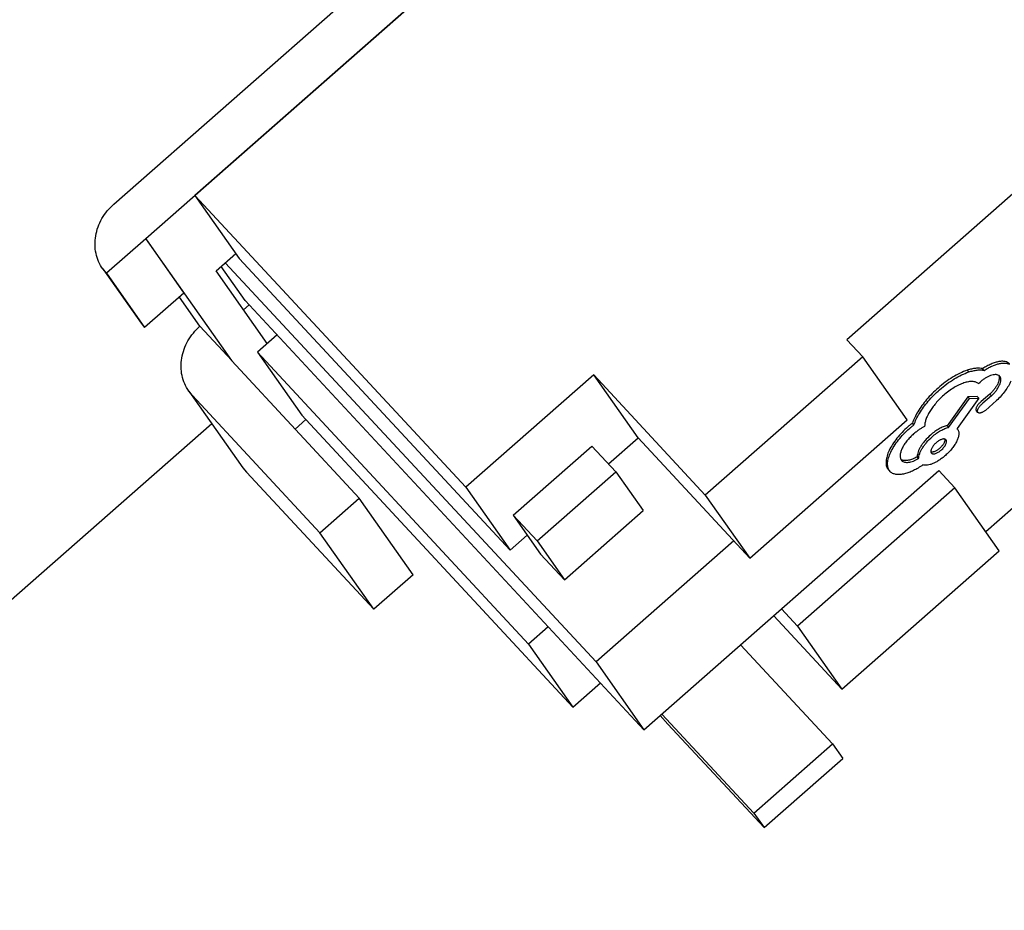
# Model space of a CAD drawing. Header units: millimetres. Extents: x 0 to 297, y 0 to 210.
# Tile 19 of 32: x 26.45 to 30.21, y 110.33 to 113.73. Entities that reach past the tile are written whole.
import ezdxf

# ---------------------------------------------------------------- set-up
doc = ezdxf.new("R2010")
doc.units = ezdxf.units.MM
doc.header["$LTSCALE"] = 16.335
doc.layers.add('BOARD_1_DXF_CONTINUOUS_LINE', color=7, linetype='CONTINUOUS')
doc.layers.add('KEY-SMD_4P-LDXF_CONTINUOUS_LINE', color=7, linetype='CONTINUOUS')

msp = doc.modelspace()

# ---------------------------------------------------------------- linework, layer by layer
at = {"layer": 'BOARD_1_DXF_CONTINUOUS_LINE', "color": 7, "linetype": 'Continuous'}
msp.add_line((27.1856, 112.1885), (15.0436, 101.5201), dxfattribs=at)
at = {"layer": 'KEY-SMD_4P-LDXF_CONTINUOUS_LINE', "color": 7, "linetype": 'Continuous'}
for p, q in [((26.8121, 113.0263), (30.1109, 115.9252)), ((26.9337, 112.8954), (30.2325, 115.7942)), ((30.0457, 115.6301), (27.1204, 113.0595)), ((30.3564, 113.1684), (29.6063, 112.5092)), ((27.1204, 113.0595), (27.2897, 112.8191)), ((27.1204, 113.0595), (28.154, 111.9464)), ((26.9335, 112.8941), (26.7835, 112.7623)), ((26.9335, 112.8941), (27.0793, 112.6869)), ((27.2617, 112.4293), (26.9337, 112.8954)), ((27.2016, 112.7717), (27.2767, 112.8376)), ((27.2897, 112.8191), (28.3232, 111.706)), ((26.7699, 112.779), (26.9157, 112.5719)), ((26.7835, 112.7623), (26.77, 112.7789)), ((27.3128, 112.6582), (27.221, 112.7887)), ((27.2369, 112.8026), (28.6505, 111.2801)), ((26.7835, 112.7623), (26.9293, 112.5551)), ((27.3969, 112.4942), (27.2016, 112.7717)), ((27.0793, 112.6869), (26.9293, 112.5551)), ((27.1401, 112.5603), (27.0618, 112.6716)), ((27.3281, 112.6417), (27.3065, 112.6227)), ((27.3281, 112.6417), (27.3065, 112.6227)), ((27.3128, 112.6582), (28.8327, 111.0212)), ((26.9158, 112.5718), (26.9293, 112.5551)), ((27.2617, 112.4293), (27.1401, 112.5603)), ((27.4344, 112.5272), (27.3594, 112.4613)), ((29.6063, 112.5092), (29.6671, 112.4438)), ((27.3594, 112.4613), (27.5287, 112.2209)), ((27.3594, 112.4613), (28.3929, 111.3482)), ((29.6671, 112.4438), (29.0671, 111.9165)), ((29.8364, 112.2033), (29.6671, 112.4438)), ((27.2616, 112.428), (27.7473, 111.9048)), ((30.1306, 112.3921), (30.1245, 112.3987)), ((30.1361, 111.7774), (30.8771, 112.4286)), ((28.6415, 112.3748), (28.154, 111.9464)), ((28.8107, 112.1344), (28.6415, 112.3748)), ((28.6415, 112.3748), (29.0671, 111.9165)), ((30.0717, 112.386), (30.0657, 112.3925)), ((30.1905, 112.3686), (30.1893, 112.3701)), ((30.1087, 112.3417), (30.1145, 112.3468)), ((27.098, 112.313), (27.3037, 112.0208)), ((27.1116, 112.2962), (27.098, 112.3129)), ((27.5973, 111.773), (27.1116, 112.2962)), ((30.0679, 112.2912), (29.9886, 112.1811)), ((29.9947, 112.1746), (30.074, 112.2847)), ((30.1097, 112.2855), (30.0271, 112.1701)), ((30.1036, 112.292), (30.0679, 112.2912)), ((30.074, 112.2847), (30.0679, 112.2912)), ((30.074, 112.2847), (30.1097, 112.2855)), ((30.1097, 112.2855), (30.1036, 112.292)), ((30.1519, 112.3016), (30.1194, 112.273)), ((30.158, 112.295), (30.1255, 112.2664)), ((30.158, 112.295), (30.1519, 112.3016)), ((30.1194, 112.273), (30.1148, 112.2695)), ((30.1209, 112.263), (30.1255, 112.2664)), ((30.135, 112.2396), (30.1777, 112.2771)), ((28.5622, 111.1077), (27.5287, 112.2209)), ((30.1002, 112.2388), (30.1007, 112.2382)), ((30.1067, 112.2316), (30.1007, 112.2381)), ((30.1067, 112.2316), (30.1063, 112.2322)), ((27.544, 112.2044), (27.5028, 112.1682)), ((29.2363, 111.676), (29.8364, 112.2033)), ((29.8626, 112.1843), (29.8565, 112.1909)), ((29.9886, 112.1811), (29.9947, 112.1746)), ((28.6978, 112.0351), (28.8107, 112.1344)), ((28.8107, 112.1344), (29.2363, 111.676)), ((30.0296, 112.1666), (30.0271, 112.1701)), ((28.3344, 111.8397), (28.6344, 112.1033)), ((28.6344, 112.1033), (28.7256, 112.0051)), ((29.8805, 112.0558), (29.8744, 112.0623)), ((29.814, 112.0505), (29.8157, 112.0484)), ((27.3037, 112.0207), (27.3173, 112.004)), ((27.803, 111.4808), (27.3173, 112.004)), ((28.4256, 111.7415), (28.7256, 112.0051)), ((28.7256, 112.0051), (28.8298, 111.8571)), ((28.8327, 111.0212), (29.9578, 112.0099)), ((29.7629, 112.0163), (29.7656, 112.013)), ((29.7717, 112.0064), (29.7656, 112.013)), ((29.7717, 112.0064), (29.769, 112.0097)), ((30.0186, 111.9444), (29.9578, 112.0099)), ((28.154, 111.9464), (28.3232, 111.706)), ((29.0671, 111.9165), (29.2363, 111.676)), ((30.0186, 111.9444), (29.4186, 111.4171)), ((30.1879, 111.704), (30.0186, 111.9444)), ((27.5973, 111.773), (27.7473, 111.9048)), ((27.953, 111.6126), (27.7473, 111.9048)), ((28.3344, 111.8397), (28.4386, 111.6917)), ((28.3344, 111.8397), (28.4256, 111.7415)), ((28.5298, 111.5935), (28.8298, 111.8571)), ((27.803, 111.4808), (27.5973, 111.773)), ((28.3232, 111.706), (28.3883, 111.7632)), ((28.4256, 111.7415), (28.5298, 111.5935)), ((29.1755, 111.7415), (28.6505, 111.2801)), ((28.4386, 111.6917), (28.5298, 111.5935)), ((29.5878, 111.1767), (30.1879, 111.704)), ((27.953, 111.6126), (27.803, 111.4808)), ((29.3578, 111.4826), (29.4186, 111.4171)), ((29.328, 111.4565), (29.5878, 111.1767)), ((28.4679, 111.4141), (28.3929, 111.3482)), ((29.4186, 111.4171), (29.5878, 111.1767)), ((28.3929, 111.3482), (28.5622, 111.1077)), ((29.2013, 111.3451), (29.5521, 110.9674)), ((28.6505, 111.2801), (28.8327, 111.0212)), ((28.5622, 111.1077), (28.6669, 111.1998)), ((28.9247, 111.0429), (28.8947, 111.0757)), ((28.9013, 111.0815), (29.2521, 110.7037)), ((28.9247, 111.0429), (29.2911, 110.6482)), ((29.2521, 110.7037), (29.5521, 110.9674)), ((29.5521, 110.9674), (29.5911, 110.9119)), ((29.2911, 110.6482), (29.5911, 110.9119)), ((29.2521, 110.7037), (29.2911, 110.6482))]:
    msp.add_line(p, q, dxfattribs=at)
for centre, radius, start, end in [((29.8307, 112.0621), 0.0203, 210.3839, 215.1296), ((29.8248, 112.0694), 0.021, 236.5257, 240.4396), ((29.8255, 112.0707), 0.0225, 240.4831, 245.9885)]:
    msp.add_arc(centre, radius, start, end, dxfattribs=at)
for points, knots in [([(26.77, 112.7789), (26.7637, 112.7878), (26.753, 112.8069), (26.7429, 112.8384), (26.7392, 112.8717), (26.7427, 112.9174), (26.7634, 112.9735), (26.7941, 113.0105), (26.8121, 113.0263)], [0, 0, 0, 0, 0.118712, 0.238315, 0.359727, 0.483489, 0.737678, 1, 1, 1, 1]), ([(26.9337, 112.8954), (26.9336, 112.8953), (26.9334, 112.8951), (26.9333, 112.8946), (26.9334, 112.8942), (26.9335, 112.8941)], [0, 0, 0, 0, 0.264643, 0.520542, 1, 1, 1, 1]), ([(27.098, 112.3129), (27.0918, 112.3217), (27.081, 112.3409), (27.071, 112.3723), (27.0672, 112.4057), (27.0708, 112.4513), (27.0915, 112.5074), (27.1221, 112.5445), (27.1401, 112.5603)], [0, 0, 0, 0, 0.118712, 0.238315, 0.359727, 0.483489, 0.737678, 1, 1, 1, 1]), ([(27.2618, 112.4293), (27.2617, 112.4292), (27.2615, 112.4291), (27.2613, 112.4286), (27.2614, 112.4282), (27.2616, 112.428)], [0, 0, 0, 0, 0.264854, 0.521133, 1, 1, 1, 1]), ([(30.1245, 112.3987), (30.1204, 112.3997), (30.1115, 112.4007), (30.0973, 112.4), (30.0818, 112.3973), (30.0711, 112.3943), (30.0657, 112.3925)], [0, 0, 0, 0, 0.210937, 0.447598, 0.710945, 1, 1, 1, 1]), ([(30.2273, 112.4168), (30.2263, 112.418), (30.2239, 112.4201), (30.2184, 112.4235), (30.2119, 112.4257), (30.2048, 112.4266), (30.1967, 112.4269), (30.1856, 112.4256), (30.1714, 112.422), (30.1563, 112.4163), (30.1404, 112.4085), (30.1299, 112.4022), (30.1245, 112.3987)], [0, 0, 0, 0, 0.041917, 0.084484, 0.174973, 0.224422, 0.277157, 0.393214, 0.524009, 0.669291, 0.828295, 1, 1, 1, 1]), ([(30.1306, 112.3921), (30.1354, 112.3952), (30.1448, 112.4009), (30.1589, 112.4081), (30.1726, 112.4137), (30.1855, 112.4177), (30.1975, 112.4199), (30.2085, 112.4204), (30.2183, 112.4192), (30.2241, 112.417), (30.2267, 112.4155)], [0, 0, 0, 0, 0.165476, 0.32026, 0.46356, 0.594727, 0.713381, 0.819625, 0.914395, 1, 1, 1, 1]), ([(30.0657, 112.3925), (30.0563, 112.3893), (30.0373, 112.3813), (30.0093, 112.366), (29.9812, 112.347), (29.9632, 112.3325), (29.9543, 112.3247)], [0, 0, 0, 0, 0.22618, 0.470396, 0.729472, 1, 1, 1, 1]), ([(29.9604, 112.3181), (29.9692, 112.3259), (29.9873, 112.3405), (30.0154, 112.3594), (30.0434, 112.3748), (30.0624, 112.3827), (30.0717, 112.386)], [0, 0, 0, 0, 0.270528, 0.529604, 0.77382, 1, 1, 1, 1]), ([(30.0717, 112.386), (30.0772, 112.3878), (30.0879, 112.3907), (30.1034, 112.3935), (30.1176, 112.3942), (30.1265, 112.3931), (30.1306, 112.3921)], [0, 0, 0, 0, 0.289055, 0.552402, 0.789063, 1, 1, 1, 1]), ([(30.1856, 112.373), (30.1838, 112.3741), (30.1807, 112.3752), (30.1762, 112.3758), (30.1709, 112.3759), (30.1636, 112.3748), (30.1544, 112.372), (30.1445, 112.3677), (30.1344, 112.3619), (30.1243, 112.3549), (30.1177, 112.3496), (30.1145, 112.3468)], [0, 0, 0, 0, 0.079604, 0.123801, 0.17148, 0.278041, 0.399809, 0.535536, 0.682905, 0.838891, 1, 1, 1, 1]), ([(30.1857, 112.373), (30.1862, 112.372), (30.187, 112.3699), (30.1877, 112.3665), (30.1879, 112.3628), (30.1875, 112.3574), (30.1858, 112.35), (30.1821, 112.3408), (30.1768, 112.3311), (30.1699, 112.3211), (30.1616, 112.3111), (30.1553, 112.3047), (30.1519, 112.3016)], [0, 0, 0, 0, 0.039532, 0.081033, 0.125231, 0.172606, 0.277741, 0.397275, 0.530605, 0.676513, 0.833505, 1, 1, 1, 1]), ([(30.158, 112.295), (30.1615, 112.2983), (30.1681, 112.305), (30.1767, 112.3155), (30.1837, 112.3259), (30.189, 112.336), (30.1925, 112.3455), (30.1939, 112.3531), (30.1939, 112.3586), (30.1934, 112.3623), (30.1923, 112.3657), (30.1911, 112.3677), (30.1905, 112.3686)], [0, 0, 0, 0, 0.169253, 0.328288, 0.475341, 0.608766, 0.727288, 0.830468, 0.876707, 0.919849, 0.960603, 1, 1, 1, 1]), ([(30.1893, 112.3701), (30.189, 112.3704), (30.1879, 112.3715), (30.1866, 112.3724), (30.1856, 112.373)], [0, 0, 0, 0, 0.24756, 1, 1, 1, 1]), ([(29.9543, 112.3247), (29.9388, 112.3111), (29.9174, 112.2895), (29.8928, 112.2584), (29.8822, 112.2425), (29.8773, 112.2345)], [0, 0, 0, 0, 0.518275, 0.764306, 1, 1, 1, 1]), ([(30.1087, 112.3417), (30.1073, 112.343), (30.104, 112.3452), (30.0984, 112.3476), (30.0922, 112.3491), (30.0853, 112.3498), (30.0779, 112.3496), (30.07, 112.3486), (30.0617, 112.3468), (30.0497, 112.3432), (30.034, 112.3368), (30.0148, 112.3264), (29.9952, 112.3132), (29.9825, 112.3029), (29.9761, 112.2974)], [0, 0, 0, 0, 0.038935, 0.079321, 0.12217, 0.168176, 0.217767, 0.271166, 0.328454, 0.389609, 0.523044, 0.670328, 0.829877, 1, 1, 1, 1]), ([(30.2322, 112.3509), (30.2293, 112.3445), (30.2226, 112.3317), (30.2101, 112.313), (30.195, 112.2945), (30.1837, 112.2828), (30.1777, 112.2771)], [0, 0, 0, 0, 0.226927, 0.471087, 0.729791, 1, 1, 1, 1]), ([(29.8834, 112.228), (29.8882, 112.2359), (29.8989, 112.2518), (29.9235, 112.2829), (29.9449, 112.3045), (29.9604, 112.3181)], [0, 0, 0, 0, 0.235694, 0.481725, 1, 1, 1, 1]), ([(29.9761, 112.2974), (29.9706, 112.2924), (29.96, 112.2825), (29.9455, 112.2668), (29.933, 112.2509), (29.9226, 112.2352), (29.9142, 112.2199), (29.908, 112.2051), (29.9042, 112.1913), (29.9033, 112.1822), (29.9033, 112.178)], [0, 0, 0, 0, 0.155654, 0.304548, 0.445583, 0.577665, 0.699773, 0.811071, 0.911084, 1, 1, 1, 1]), ([(30.1148, 112.2695), (30.1133, 112.2682), (30.1105, 112.2655), (30.1067, 112.2611), (30.1037, 112.2568), (30.1013, 112.2526), (30.0996, 112.2485), (30.0989, 112.2453), (30.0988, 112.243), (30.099, 112.2414), (30.0994, 112.24), (30.0999, 112.2391), (30.1002, 112.2388)], [0, 0, 0, 0, 0.166187, 0.324332, 0.472064, 0.607067, 0.727346, 0.831727, 0.878149, 0.921123, 0.961366, 1, 1, 1, 1]), ([(30.1063, 112.2322), (30.106, 112.2326), (30.1055, 112.2334), (30.1051, 112.2348), (30.1049, 112.2364), (30.105, 112.2388), (30.1057, 112.242), (30.1074, 112.246), (30.1097, 112.2503), (30.1128, 112.2546), (30.1166, 112.2589), (30.1194, 112.2616), (30.1209, 112.263)], [0, 0, 0, 0, 0.038634, 0.078877, 0.121851, 0.168273, 0.272654, 0.392933, 0.527936, 0.675668, 0.833813, 1, 1, 1, 1]), ([(29.8773, 112.2345), (29.8729, 112.2274), (29.8652, 112.2131), (29.8591, 112.1982), (29.8565, 112.1909)], [0, 0, 0, 0, 0.519087, 1, 1, 1, 1]), ([(29.8626, 112.1843), (29.8652, 112.1916), (29.8713, 112.2066), (29.879, 112.2208), (29.8834, 112.228)], [0, 0, 0, 0, 0.480913, 1, 1, 1, 1]), ([(30.135, 112.2396), (30.1336, 112.2384), (30.1308, 112.2363), (30.1266, 112.2337), (30.1224, 112.2316), (30.1185, 112.2302), (30.1148, 112.2294), (30.1116, 112.2293), (30.1092, 112.2299), (30.1077, 112.2307), (30.107, 112.2313), (30.1067, 112.2316)], [0, 0, 0, 0, 0.171347, 0.331754, 0.479455, 0.61281, 0.730589, 0.83251, 0.920314, 0.960652, 1, 1, 1, 1]), ([(29.8394, 112.177), (29.8317, 112.1702), (29.8171, 112.1562), (29.7976, 112.1338), (29.7811, 112.1108), (29.7721, 112.0948), (29.7683, 112.0868)], [0, 0, 0, 0, 0.266034, 0.524116, 0.770043, 1, 1, 1, 1]), ([(29.8565, 112.1909), (29.8536, 112.1886), (29.8478, 112.1841), (29.8422, 112.1794), (29.8394, 112.177)], [0, 0, 0, 0, 0.499494, 1, 1, 1, 1]), ([(29.8455, 112.1704), (29.8482, 112.1728), (29.8539, 112.1775), (29.8597, 112.182), (29.8626, 112.1843)], [0, 0, 0, 0, 0.500506, 1, 1, 1, 1]), ([(29.9033, 112.178), (29.8999, 112.1763), (29.8928, 112.1725), (29.8823, 112.166), (29.8716, 112.1583), (29.8647, 112.1526), (29.8613, 112.1497)], [0, 0, 0, 0, 0.226366, 0.472511, 0.732373, 1, 1, 1, 1]), ([(29.9886, 112.1811), (29.9862, 112.1806), (29.9813, 112.1793), (29.9711, 112.1756), (29.9578, 112.169), (29.9416, 112.1586), (29.9311, 112.1502), (29.9258, 112.1456)], [0, 0, 0, 0, 0.100324, 0.208515, 0.447079, 0.712333, 1, 1, 1, 1]), ([(29.9319, 112.139), (29.9372, 112.1436), (29.9477, 112.152), (29.9638, 112.1625), (29.9772, 112.169), (29.9874, 112.1727), (29.9923, 112.1741), (29.9947, 112.1746)], [0, 0, 0, 0, 0.287667, 0.552921, 0.791485, 0.899676, 1, 1, 1, 1]), ([(29.7744, 112.0802), (29.7782, 112.0882), (29.7872, 112.1042), (29.8037, 112.1273), (29.8232, 112.1497), (29.8378, 112.1636), (29.8455, 112.1704)], [0, 0, 0, 0, 0.229957, 0.475884, 0.733966, 1, 1, 1, 1]), ([(29.8613, 112.1497), (29.8565, 112.1455), (29.8476, 112.1369), (29.8357, 112.1233), (29.8258, 112.1096), (29.8181, 112.0962), (29.8135, 112.0852), (29.8111, 112.0768), (29.8101, 112.0711), (29.8097, 112.0656), (29.8101, 112.0606), (29.8111, 112.056), (29.8124, 112.0532), (29.8131, 112.0519)], [0, 0, 0, 0, 0.16506, 0.322185, 0.469184, 0.60391, 0.724503, 0.779141, 0.829919, 0.876945, 0.920524, 0.961233, 1, 1, 1, 1]), ([(29.9258, 112.1456), (29.9183, 112.139), (29.9079, 112.1285), (29.8961, 112.1135), (29.8887, 112.1025), (29.8827, 112.0917), (29.8783, 112.0814), (29.8754, 112.0717), (29.8745, 112.0653), (29.8744, 112.0623)], [0, 0, 0, 0, 0.300028, 0.44068, 0.573244, 0.696424, 0.809071, 0.910344, 1, 1, 1, 1]), ([(29.8805, 112.0558), (29.8806, 112.0588), (29.8815, 112.0651), (29.8844, 112.0748), (29.8888, 112.0852), (29.8948, 112.0959), (29.9022, 112.1069), (29.914, 112.1219), (29.9244, 112.1324), (29.9319, 112.139)], [0, 0, 0, 0, 0.089656, 0.190929, 0.303576, 0.426756, 0.55932, 0.699972, 1, 1, 1, 1]), ([(30.0296, 112.1666), (30.0305, 112.1653), (30.0319, 112.1626), (30.0333, 112.158), (30.0339, 112.153), (30.0337, 112.1475), (30.0328, 112.1417), (30.0312, 112.1356), (30.029, 112.1292), (30.025, 112.1201), (30.0184, 112.1084), (30.0084, 112.0943), (29.9964, 112.0804), (29.9872, 112.0716), (29.9824, 112.0674)], [0, 0, 0, 0, 0.03871, 0.078987, 0.12195, 0.168323, 0.218505, 0.272663, 0.330801, 0.392812, 0.527637, 0.675292, 0.83352, 1, 1, 1, 1]), ([(29.947, 112.1159), (29.9438, 112.1131), (29.9394, 112.1086), (29.9345, 112.1022), (29.9314, 112.0974), (29.9291, 112.0927), (29.9276, 112.0883), (29.9269, 112.0843), (29.927, 112.0818), (29.9272, 112.0806)], [0, 0, 0, 0, 0.303262, 0.448143, 0.584208, 0.708757, 0.819864, 0.916685, 1, 1, 1, 1]), ([(29.9803, 112.13), (29.9793, 112.1303), (29.977, 112.1305), (29.9734, 112.1303), (29.9694, 112.1293), (29.9651, 112.1278), (29.9606, 112.1256), (29.9543, 112.1219), (29.9499, 112.1184), (29.947, 112.1159)], [0, 0, 0, 0, 0.084687, 0.181802, 0.292212, 0.415449, 0.550113, 0.694146, 1, 1, 1, 1]), ([(29.9803, 112.13), (29.9806, 112.1288), (29.9807, 112.1263), (29.98, 112.1223), (29.9784, 112.1179), (29.9761, 112.1132), (29.9731, 112.1084), (29.9681, 112.102), (29.9637, 112.0975), (29.9605, 112.0947)], [0, 0, 0, 0, 0.083304, 0.180115, 0.291215, 0.415763, 0.551831, 0.696719, 1, 1, 1, 1]), ([(29.9666, 112.0881), (29.9685, 112.0898), (29.9721, 112.0933), (29.977, 112.0989), (29.981, 112.1046), (29.9841, 112.1102), (29.986, 112.1155), (29.9867, 112.1197), (29.9866, 112.1226), (29.9862, 112.1245), (29.9854, 112.1262), (29.9847, 112.1272), (29.9843, 112.1276)], [0, 0, 0, 0, 0.164176, 0.324582, 0.476007, 0.613982, 0.735139, 0.837976, 0.882959, 0.92428, 0.962875, 1, 1, 1, 1]), ([(29.9843, 112.1276), (29.9838, 112.1282), (29.9826, 112.1292), (29.9811, 112.1298), (29.9803, 112.13)], [0, 0, 0, 0, 0.483784, 1, 1, 1, 1]), ([(29.7683, 112.0868), (29.7666, 112.0832), (29.7635, 112.0761), (29.7599, 112.0657), (29.7574, 112.0557), (29.7561, 112.0464), (29.7559, 112.0377), (29.757, 112.0297), (29.7592, 112.0225), (29.7616, 112.0182), (29.7629, 112.0163)], [0, 0, 0, 0, 0.161632, 0.311647, 0.450202, 0.577688, 0.694843, 0.802893, 0.903721, 1, 1, 1, 1]), ([(29.769, 112.0097), (29.7676, 112.0117), (29.7653, 112.0159), (29.763, 112.0231), (29.762, 112.0311), (29.7622, 112.0398), (29.7635, 112.0492), (29.766, 112.0591), (29.7696, 112.0696), (29.7727, 112.0766), (29.7744, 112.0802)], [0, 0, 0, 0, 0.096279, 0.197107, 0.305157, 0.422312, 0.549798, 0.688353, 0.838368, 1, 1, 1, 1]), ([(29.8744, 112.0623), (29.8689, 112.0592), (29.8607, 112.0551), (29.8495, 112.0511), (29.8418, 112.0491), (29.8346, 112.0479), (29.8279, 112.0476), (29.8218, 112.0483), (29.8181, 112.0494), (29.8164, 112.0502)], [0, 0, 0, 0, 0.309675, 0.450299, 0.580616, 0.700322, 0.809501, 0.90885, 1, 1, 1, 1]), ([(29.9824, 112.0674), (29.9785, 112.0639), (29.9707, 112.0576), (29.9586, 112.0491), (29.9468, 112.0421), (29.9353, 112.0365), (29.9244, 112.0326), (29.9142, 112.0302), (29.9049, 112.0296), (29.8992, 112.0305), (29.8966, 112.0312)], [0, 0, 0, 0, 0.161512, 0.314792, 0.458507, 0.591384, 0.71232, 0.820565, 0.916053, 1, 1, 1, 1]), ([(29.9605, 112.0947), (29.9577, 112.0922), (29.9532, 112.0887), (29.947, 112.085), (29.9425, 112.0828), (29.9382, 112.0813), (29.9341, 112.0803), (29.9305, 112.0801), (29.9282, 112.0804), (29.9272, 112.0806)], [0, 0, 0, 0, 0.305859, 0.449894, 0.584558, 0.707793, 0.818201, 0.915315, 1, 1, 1, 1]), ([(29.9272, 112.0806), (29.9274, 112.0798), (29.9279, 112.0783), (29.9287, 112.077), (29.9293, 112.0765)], [0, 0, 0, 0, 0.516039, 1, 1, 1, 1]), ([(29.9293, 112.0765), (29.9296, 112.0761), (29.9305, 112.0753), (29.9325, 112.0742), (29.9356, 112.0735), (29.94, 112.0737), (29.9449, 112.0749), (29.9502, 112.077), (29.9557, 112.08), (29.9613, 112.0837), (29.9648, 112.0866), (29.9666, 112.0881)], [0, 0, 0, 0, 0.038075, 0.077449, 0.164099, 0.266216, 0.385733, 0.521886, 0.672151, 0.832994, 1, 1, 1, 1]), ([(29.8157, 112.0484), (29.8164, 112.0476), (29.818, 112.0462), (29.8215, 112.0439), (29.8269, 112.0419), (29.8341, 112.041), (29.8422, 112.0415), (29.8511, 112.0432), (29.8606, 112.0462), (29.8705, 112.0504), (29.8772, 112.0539), (29.8805, 112.0558)], [0, 0, 0, 0, 0.044716, 0.089752, 0.183934, 0.287889, 0.404259, 0.533996, 0.677026, 0.832691, 1, 1, 1, 1]), ([(29.8966, 112.0312), (29.8907, 112.0272), (29.879, 112.0196), (29.8613, 112.01), (29.844, 112.0026), (29.8324, 111.9989), (29.8267, 111.9975)], [0, 0, 0, 0, 0.276179, 0.534403, 0.775302, 1, 1, 1, 1]), ([(29.8267, 111.9975), (29.821, 111.9962), (29.8124, 111.9947), (29.8014, 111.9945), (29.7941, 111.9952), (29.7874, 111.9967), (29.7813, 111.9991), (29.776, 112.0023), (29.773, 112.005), (29.7717, 112.0064)], [0, 0, 0, 0, 0.304866, 0.440802, 0.56668, 0.683678, 0.793407, 0.897976, 1, 1, 1, 1])]:
    msp.add_open_spline(points, degree=3, knots=knots, dxfattribs=at)

doc.saveas('drawing.dxf')
